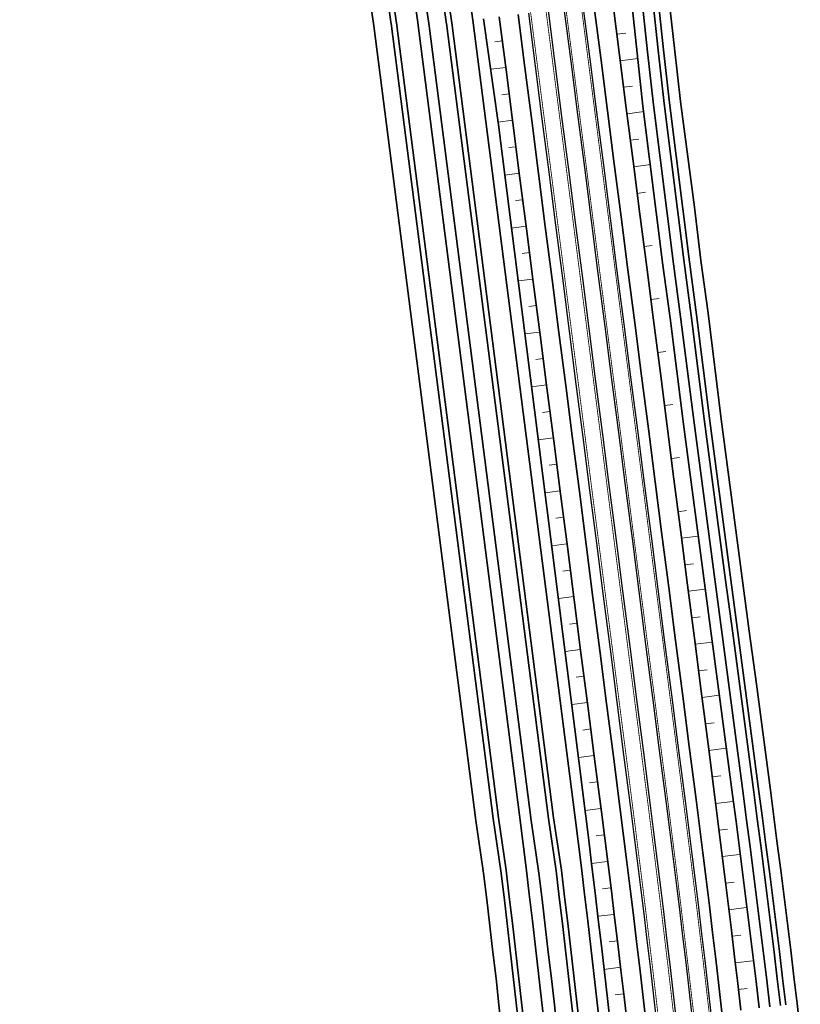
# Model space of a CAD drawing. Header units: metres. Extents: x 154839 to 161660, y 370737 to 378039.
# Tile 72 of 121: x 157076 to 157222, y 373346 to 373531. Entities that reach past the tile are written whole.
import ezdxf

# ---------------------------------------------------------------- set-up
doc = ezdxf.new("R2010")
doc.units = ezdxf.units.M
doc.linetypes.add('VW-3-3_STREEP', pattern=[6, 3, -3])
for name, color, linetype, lineweight in [('B-WE-GW-TALUDARCERING_LANG-G', 100, 'Continuous', 18), ('N-WE-GW-GRONDWERK_BERM-G', 100, 'Continuous', 35), ('N-WE-GW-WATERGANG-G', 130, 'Continuous', 35), ('N-WE-VH-VERHARDING_HALFVERHARDING_BERM-G', 252, 'Continuous', 35), ('N-WE-VH-VERHARDING_KANTVERHARDING-G', 210, 'Continuous', 30), ('N-WE-VW-MARKERING_LANGS_STREEP_33_015-G', 7, 'VW-3-3_STREEP', 35), ('N-WE-VW-MARKERING_LANGS_STREEP_DOORGETROKKEN_015-G', 7, 'Continuous', 35)]:
    doc.layers.add(name, color=color, linetype=linetype, lineweight=lineweight)

msp = doc.modelspace()

# ---------------------------------------------------------------- linework, layer by layer
at = {"layer": 'B-WE-GW-TALUDARCERING_LANG-G'}
for p, q in [((157188.14, 373528), (157189.83, 373528.22)), ((157166.73, 373526.74), (157165.31, 373526.56)), ((157188.78, 373523.04), (157192.1, 373523.46)), ((157167.36, 373521.79), (157164.58, 373521.43)), ((157189.42, 373518.07), (157191.06, 373518.28)), ((157168, 373516.84), (157166.63, 373516.66)), ((157190.06, 373513.11), (157193.29, 373513.52)), ((157168.64, 373511.88), (157165.94, 373511.54)), ((157169.27, 373506.93), (157167.92, 373506.76)), ((157190.69, 373508.14), (157192.29, 373508.34)), ((157191.33, 373503.17), (157194.47, 373503.58)), ((157169.91, 373501.98), (157167.2, 373501.63)), ((157191.97, 373498.21), (157193.52, 373498.41)), ((157170.55, 373497.02), (157169.19, 373496.85)), ((157171.18, 373492.07), (157168.45, 373491.72)), ((157193.24, 373488.28), (157194.78, 373488.47)), ((157171.82, 373487.11), (157170.45, 373486.94)), ((157172.45, 373482.16), (157169.7, 373481.81)), ((157173.09, 373477.21), (157171.71, 373477.03)), ((157194.52, 373478.35), (157196.05, 373478.54)), ((157173.73, 373472.25), (157170.96, 373471.9)), ((157195.8, 373468.42), (157197.33, 373468.61)), ((157174.36, 373467.3), (157172.97, 373467.12)), ((157175, 373462.35), (157172.21, 373461.99)), ((157197.07, 373458.48), (157198.61, 373458.68)), ((157175.64, 373457.39), (157174.24, 373457.21)), ((157176.27, 373452.44), (157173.46, 373452.08)), ((157198.35, 373448.55), (157199.9, 373448.75)), ((157176.91, 373447.49), (157175.5, 373447.31)), ((157177.55, 373442.53), (157174.71, 373442.17)), ((157199.62, 373438.62), (157201.18, 373438.82)), ((157178.18, 373437.58), (157176.76, 373437.4)), ((157200.26, 373433.66), (157203.39, 373434.06)), ((157178.82, 373432.63), (157175.96, 373432.26)), ((157179.45, 373427.67), (157178.02, 373427.49)), ((157200.9, 373428.69), (157202.47, 373428.89)), ((157201.54, 373423.73), (157204.7, 373424.13)), ((157180.09, 373422.72), (157177.21, 373422.35)), ((157202.18, 373418.76), (157203.76, 373418.96)), ((157180.73, 373417.77), (157179.28, 373417.58)), ((157181.36, 373412.81), (157178.47, 373412.44)), ((157202.81, 373413.8), (157206.01, 373414.21)), ((157203.45, 373408.83), (157205.06, 373409.04)), ((157182, 373407.86), (157180.55, 373407.67)), ((157204.09, 373403.86), (157207.32, 373404.28)), ((157182.64, 373402.91), (157179.72, 373402.53)), ((157183.27, 373397.95), (157181.81, 373397.76)), ((157204.73, 373398.9), (157206.35, 373399.11)), ((157205.36, 373393.93), (157208.63, 373394.35)), ((157183.89, 373393), (157180.97, 373392.63)), ((157206, 373388.97), (157207.62, 373389.17)), ((157184.51, 373388.04), (157183.04, 373387.86)), ((157185.13, 373383.08), (157182.19, 373382.72)), ((157206.61, 373384), (157209.87, 373384.4)), ((157185.75, 373378.13), (157184.27, 373377.94)), ((157207.23, 373379.03), (157208.86, 373379.23)), ((157207.85, 373374.06), (157211.11, 373374.47)), ((157186.36, 373373.17), (157183.4, 373372.8)), ((157208.46, 373369.09), (157210.1, 373369.3)), ((157186.98, 373368.22), (157185.5, 373368.03)), ((157187.6, 373363.26), (157184.6, 373362.89)), ((157209.08, 373364.13), (157212.35, 373364.53)), ((157209.7, 373359.16), (157211.33, 373359.36)), ((157188.22, 373358.31), (157186.69, 373358.12)), ((157210.3, 373354.19), (157213.59, 373354.56)), ((157188.83, 373353.35), (157185.74, 373352.96)), ((157189.42, 373348.39), (157187.86, 373348.22)), ((157210.86, 373349.21), (157212.53, 373349.4))]:
    msp.add_line(p, q, dxfattribs=at)
at = {"layer": 'N-WE-GW-GRONDWERK_BERM-G', "flags": 128}
for points in [[(157190.87, 373534.41), (157191.94, 373524.47), (157193.02, 373514.52)], [(157211.34, 373345.34), (157210.76, 373350.32), (157210.17, 373355.31), (157209.58, 373360.29), (157208.98, 373365.27), (157208.36, 373370.25), (157207.75, 373375.23), (157207.12, 373380.21), (157206.49, 373385.19), (157205.21, 373395.1), (157203.94, 373405.02), (157202.67, 373414.94), (157201.39, 373424.86), (157200.12, 373434.78), (157198.84, 373444.7), (157197.57, 373454.62), (157196.3, 373464.53), (157195.02, 373474.45), (157193.75, 373484.37), (157192.47, 373494.29), (157191.2, 373504.21), (157189.92, 373514.13), (157188.65, 373524.05), (157187.38, 373533.96)], [(157163.21, 373530.86), (157166.01, 373511.05)], [(157166.15, 373531.24), (157167.42, 373521.32), (157168.7, 373511.4), (157169.97, 373501.48), (157171.25, 373491.56), (157172.52, 373481.64), (157173.8, 373471.73), (157175.07, 373461.81), (157176.34, 373451.89), (157177.62, 373441.97), (157178.89, 373432.05), (157180.17, 373422.13), (157181.44, 373412.21), (157182.71, 373402.3), (157183.99, 373392.38), (157185.26, 373382.46), (157185.89, 373377.52), (157186.52, 373372.57), (157187.13, 373367.63), (157187.74, 373362.68), (157188.33, 373357.74), (157188.92, 373352.79), (157189.5, 373347.84), (157190.08, 373342.89)], [(157193.02, 373514.52), (157195.54, 373494.68)], [(157181.05, 373392), (157166.01, 373511.05)], [(157195.54, 373494.68), (157196.78, 373484.76), (157198.11, 373474.85)], [(157200.61, 373455.01), (157198.11, 373474.85)], [(157214.8, 373345.74), (157214.2, 373350.72), (157213.6, 373355.71), (157212.98, 373360.7), (157212.36, 373365.68), (157211.73, 373370.67), (157211.1, 373375.65), (157210.45, 373380.63), (157209.8, 373385.61), (157208.48, 373395.52), (157207.17, 373405.44), (157205.86, 373415.35), (157204.55, 373425.27), (157203.24, 373435.18), (157201.92, 373445.09), (157200.61, 373455.01)], [(157181.05, 373392), (157182.29, 373382.08), (157182.89, 373377.14), (157183.5, 373372.2), (157184.09, 373367.26), (157184.68, 373362.31), (157185.26, 373357.37), (157185.83, 373352.43), (157186.39, 373347.48), (157186.95, 373342.54), (157187.49, 373337.59), (157188.04, 373332.64), (157188.56, 373327.69), (157189.09, 373322.74), (157189.6, 373317.79), (157190.11, 373312.84), (157190.6, 373307.89), (157191.1, 373302.94), (157191.56, 373297.98), (157192.03, 373293.03), (157192.48, 373288.07), (157192.99, 373283.12), (157193.49, 373278.17), (157193.98, 373273.05)]]:
    msp.add_lwpolyline(points, dxfattribs=at)
at = {"layer": 'N-WE-GW-WATERGANG-G', "flags": 128}
for points in [[(157144.49, 373539.83), (157145.92, 373529.89)], [(157146.91, 373530.03), (157145.48, 373539.97)], [(157149.44, 373540.5), (157150.87, 373530.6), (157169.95, 373381.82), (157170.56, 373376.89), (157171.16, 373371.95), (157171.75, 373367.01), (157172.35, 373362.07), (157172.92, 373357.13), (157173.5, 373352.19), (157174.05, 373347.25), (157174.61, 373342.31), (157175.15, 373337.36), (157175.7, 373332.42), (157176.22, 373327.47), (157176.75, 373322.53), (157177.26, 373317.58), (157177.77, 373312.63), (157178.26, 373307.68), (157178.75, 373302.74), (157179.22, 373297.78), (157179.69, 373292.83), (157180.14, 373287.88), (157180.64, 373282.93), (157181.03, 373278.07)], [(157154.84, 373539.83), (157156.28, 373529.89)], [(157157.27, 373530.03), (157155.83, 373539.97)], [(157159.79, 373540.5), (157161.23, 373530.6), (157180.3, 373381.82), (157180.91, 373376.89), (157181.52, 373371.95), (157182.11, 373367.01), (157182.7, 373362.07), (157183.27, 373357.13), (157183.85, 373352.19), (157184.41, 373347.25), (157184.96, 373342.31)], [(157172.95, 373279.56), (157172.69, 373282.12), (157172.17, 373287.11), (157171.72, 373292.1), (157171.26, 373297.03), (157170.79, 373301.96), (157170.3, 373306.89), (157169.81, 373311.83), (157169.3, 373316.76), (157168.79, 373321.69), (157168.27, 373326.63), (157167.74, 373331.56), (157167.2, 373336.49), (157166.66, 373341.42), (157166.1, 373346.35), (157165.55, 373351.28), (157164.97, 373356.21), (157164.4, 373361.13), (157163.81, 373366.06), (157163.22, 373370.99), (157161.76, 373380.81), (157142.69, 373529.55), (157141.27, 373539.39)], [(157183.99, 373272.46), (157183.54, 373277.2), (157183.04, 373282.12), (157182.53, 373287.11), (157182.07, 373292.1), (157181.61, 373297.03), (157181.14, 373301.96), (157180.65, 373306.89), (157180.16, 373311.83), (157179.65, 373316.76), (157179.14, 373321.69), (157178.62, 373326.63), (157178.1, 373331.56), (157177.55, 373336.49), (157177.01, 373341.42), (157176.46, 373346.35), (157175.9, 373351.28), (157175.33, 373356.21), (157174.75, 373361.13), (157174.16, 373366.06), (157173.58, 373370.99), (157172.11, 373380.81), (157153.04, 373529.55), (157151.62, 373539.39)], [(157192.85, 373534.67), (157193.92, 373524.72), (157195, 373514.78), (157197.52, 373494.94), (157198.77, 373485.02), (157200.09, 373475.1), (157202.6, 373455.26), (157203.91, 373445.35), (157205.22, 373435.43), (157206.53, 373425.52), (157207.84, 373415.61), (157209.16, 373405.69), (157210.47, 373395.78), (157211.78, 373385.87), (157212.43, 373380.88), (157213.08, 373375.9), (157213.72, 373370.91), (157214.35, 373365.92), (157214.97, 373360.93), (157215.58, 373355.95), (157216.19, 373350.95), (157216.79, 373345.96)], [(157194.84, 373534.92), (157195.9, 373524.98), (157196.99, 373515.03), (157199.5, 373495.19), (157200.75, 373485.27), (157202.07, 373475.36), (157204.58, 373455.52), (157205.89, 373445.6), (157207.2, 373435.69), (157208.51, 373425.78), (157209.83, 373415.86), (157211.14, 373405.95), (157212.45, 373396.03), (157213.76, 373386.12), (157214.41, 373381.13), (157215.07, 373376.15), (157215.7, 373371.16), (157216.34, 373366.17), (157216.95, 373361.17), (157217.57, 373356.18), (157218.17, 373351.19), (157218.77, 373346.19)], [(157219.77, 373346.31), (157219.16, 373351.3), (157218.56, 373356.3), (157217.95, 373361.29), (157217.33, 373366.29), (157216.69, 373371.28), (157216.06, 373376.27), (157215.41, 373381.26), (157214.75, 373386.25), (157213.44, 373396.16), (157212.13, 373406.08), (157210.82, 373415.99), (157209.51, 373425.9), (157208.19, 373435.82), (157206.88, 373445.73), (157205.57, 373455.64), (157203.07, 373475.49), (157201.74, 373485.4), (157200.5, 373495.32), (157197.98, 373515.16), (157196.9, 373525.1), (157195.83, 373535.05)], [(157222.48, 373341.55), (157221.89, 373346.55), (157221.29, 373351.55), (157220.69, 373356.55), (157220.07, 373361.55), (157219.45, 373366.54), (157218.82, 373371.54), (157218.18, 373376.54), (157217.53, 373381.53), (157216.88, 373386.52), (157215.57, 373396.43), (157214.26, 373406.35), (157212.94, 373416.26), (157211.63, 373426.18), (157210.32, 373436.09), (157209.01, 373446), (157207.7, 373455.92), (157205.24, 373475.77), (157203.86, 373485.67), (157202.71, 373495.6), (157200.04, 373515.43), (157198.92, 373525.36), (157197.81, 373535.3)], [(157145.91, 373529.97), (157164.99, 373381.19), (157166.45, 373371.38), (157167.04, 373366.45), (157167.63, 373361.52), (157168.2, 373356.58), (157168.78, 373351.65), (157169.33, 373346.72), (157169.89, 373341.78), (157170.43, 373336.84), (157170.97, 373331.91), (157171.5, 373326.97), (157172.02, 373322.03), (157172.53, 373317.09), (157173.04, 373312.15), (157173.53, 373307.21), (157174.03, 373302.28), (157174.49, 373297.34), (157174.96, 373292.4), (157175.41, 373287.42), (157175.92, 373282.45), (157176.39, 373277.77)], [(157146.91, 373530.1), (157165.98, 373381.31), (157167.44, 373371.5), (157168.03, 373366.56), (157168.62, 373361.63), (157169.2, 373356.7), (157169.77, 373351.76), (157170.33, 373346.83), (157170.89, 373341.89), (157171.43, 373336.95), (157171.97, 373332.02), (157172.49, 373327.08), (157173.02, 373322.14), (157173.53, 373317.2), (157174.04, 373312.25), (157174.53, 373307.31), (157175.02, 373302.37), (157175.49, 373297.43), (157175.95, 373292.49), (157176.4, 373287.52), (157176.91, 373282.55), (157177.49, 373276.84)], [(157156.27, 373529.97), (157175.34, 373381.19), (157176.8, 373371.38), (157177.39, 373366.45), (157177.98, 373361.52), (157178.56, 373356.58), (157179.13, 373351.65), (157179.69, 373346.72), (157180.24, 373341.78), (157180.79, 373336.84), (157181.33, 373331.91), (157181.85, 373326.97), (157182.38, 373322.03), (157182.89, 373317.09), (157183.39, 373312.15), (157183.89, 373307.21), (157184.38, 373302.28), (157184.85, 373297.34), (157185.31, 373292.4), (157185.76, 373287.42), (157186.27, 373282.45), (157186.77, 373277.52), (157187.24, 373272.65)], [(157157.26, 373530.1), (157176.33, 373381.31), (157177.79, 373371.5), (157178.38, 373366.56), (157178.97, 373361.63), (157179.55, 373356.7), (157180.12, 373351.76), (157180.68, 373346.83), (157181.24, 373341.89), (157181.78, 373336.95), (157182.32, 373332.02), (157182.85, 373327.08), (157183.37, 373322.14), (157183.88, 373317.2), (157184.39, 373312.25), (157184.88, 373307.31), (157185.37, 373302.37), (157185.84, 373297.43), (157186.31, 373292.49), (157186.76, 373287.52), (157187.27, 373282.55), (157187.77, 373277.61), (157188.24, 373272.71)]]:
    msp.add_lwpolyline(points, dxfattribs=at)
at = {"layer": 'N-WE-VH-VERHARDING_HALFVERHARDING_BERM-G', "flags": 128}
for points in [[(157207.81, 373344.93), (157207.23, 373349.91), (157206.65, 373354.89), (157206.05, 373359.86), (157205.46, 373364.84), (157204.84, 373369.82), (157204.23, 373374.79), (157203.6, 373379.76), (157202.97, 373384.73), (157201.69, 373394.65), (157200.42, 373404.57), (157199.14, 373414.49), (157197.87, 373424.41), (157196.6, 373434.33), (157195.32, 373444.24), (157194.05, 373454.16), (157192.77, 373464.08), (157191.5, 373474), (157190.23, 373483.92), (157188.95, 373493.84), (157187.68, 373503.76), (157186.4, 373513.67), (157185.13, 373523.59), (157183.86, 373533.51)], [(157169.67, 373531.69), (157170.95, 373521.77), (157172.22, 373511.85), (157173.49, 373501.93), (157174.77, 373492.02), (157176.04, 373482.1), (157177.32, 373472.18), (157178.59, 373462.26), (157179.86, 373452.34), (157181.14, 373442.42), (157182.41, 373432.5), (157183.69, 373422.59), (157184.96, 373412.67), (157186.24, 373402.75), (157187.51, 373392.83), (157188.78, 373382.91), (157189.41, 373377.96), (157190.04, 373373.01), (157190.65, 373368.06), (157191.26, 373363.11), (157191.85, 373358.16), (157192.45, 373353.21), (157193.03, 373348.25), (157193.6, 373343.3)]]:
    msp.add_lwpolyline(points, dxfattribs=at)
at = {"layer": 'N-WE-VH-VERHARDING_KANTVERHARDING-G', "flags": 128}
for points in [[(157175.28, 373532.41), (157176.55, 373522.49), (157177.82, 373512.57), (157179.1, 373502.65), (157180.37, 373492.74), (157181.65, 373482.82), (157182.92, 373472.9), (157184.19, 373462.98), (157185.47, 373453.06), (157186.74, 373443.14), (157188.02, 373433.22), (157189.29, 373423.31), (157190.57, 373413.39), (157191.84, 373403.47), (157193.11, 373393.55), (157194.39, 373383.63), (157195.02, 373378.67), (157195.64, 373373.72), (157196.26, 373368.76), (157196.87, 373363.8), (157197.46, 373358.83), (157198.06, 373353.87), (157198.64, 373348.91), (157199.22, 373343.94)], [(157178.25, 373532.79), (157179.53, 373522.87), (157180.8, 373512.95), (157182.07, 373503.04), (157183.35, 373493.12), (157184.62, 373483.2), (157185.9, 373473.28), (157187.17, 373463.36), (157188.44, 373453.44), (157189.72, 373443.52), (157190.99, 373433.61), (157192.27, 373423.69), (157193.54, 373413.77), (157194.81, 373403.85), (157196.09, 373393.93), (157197.36, 373384.01), (157197.99, 373379.05), (157198.62, 373374.09), (157199.23, 373369.12), (157199.85, 373364.16), (157200.44, 373359.19), (157201.04, 373354.22), (157201.62, 373349.26), (157202.2, 373344.29)]]:
    msp.add_lwpolyline(points, dxfattribs=at)
at = {"layer": 'N-WE-VH-VERHARDING_KANTVERHARDING-G'}
for points in [[(157205.82, 373344.7), (157205.24, 373349.68), (157204.66, 373354.65), (157204.07, 373359.63), (157203.47, 373364.6), (157202.86, 373369.57), (157202.24, 373374.54), (157201.61, 373379.51), (157200.98, 373384.48), (157199.71, 373394.4), (157198.44, 373404.32), (157197.16, 373414.23), (157195.89, 373424.15), (157194.61, 373434.07), (157193.34, 373443.99), (157192.06, 373453.91), (157190.79, 373463.83), (157189.52, 373473.75), (157188.24, 373483.66), (157186.97, 373493.58), (157185.69, 373503.5), (157184.42, 373513.42), (157183.15, 373523.34), (157181.87, 373533.26)], [(157195.59, 373343.53), (157195.01, 373348.49), (157194.43, 373353.44), (157193.84, 373358.4), (157193.25, 373363.36), (157192.63, 373368.31), (157192.02, 373373.26), (157191.39, 373378.21), (157190.77, 373383.17), (157189.49, 373393.09), (157188.22, 373403), (157186.94, 373412.92), (157185.67, 373422.84), (157184.4, 373432.76), (157183.12, 373442.68), (157181.85, 373452.6), (157180.57, 373462.51), (157179.3, 373472.43), (157178.03, 373482.35), (157176.75, 373492.27), (157175.48, 373502.19), (157174.2, 373512.11), (157172.93, 373522.03), (157171.66, 373531.94)]]:
    msp.add_lwpolyline(points, dxfattribs=at)
at = {"layer": 'N-WE-VW-MARKERING_LANGS_STREEP_33_015-G', "flags": 128}
for points in [[(156963.78, 374689.47, 0.15, 0.15, 0), (156965.21, 374686.28, 0.15, 0.15, 0), (156967.22, 374681.65, 0.15, 0.15, 0), (156969.19, 374677, 0.15, 0.15, 0), (156971.11, 374672.34, 0.15, 0.15, 0), (156972.99, 374667.65, 0.15, 0.15, 0), (156974.82, 374662.95, 0.15, 0.15, 0), (156976.6, 374658.22, 0.15, 0.15, 0), (156978.31, 374653.47, 0.15, 0.15, 0), (156980.02, 374648.72, 0.15, 0.15, 0), (156981.66, 374643.95, 0.15, 0.15, 0), (156983.25, 374639.17, 0.15, 0.15, 0), (156984.8, 374634.37, 0.15, 0.15, 0), (156986.31, 374629.57, 0.15, 0.15, 0), (156987.79, 374624.76, 0.15, 0.15, 0), (156989.24, 374619.95, 0.15, 0.15, 0), (156990.66, 374615.13, 0.15, 0.15, 0), (156990.66, 374615.13, 0.15, 0.15, 0), (156992.06, 374610.31, 0.15, 0.15, 0), (156993.44, 374605.49, 0.15, 0.15, 0), (156994.81, 374600.67, 0.15, 0.15, 0), (156996.17, 374595.85, 0.15, 0.15, 0), (156997.52, 374591.04, 0.15, 0.15, 0), (156998.88, 374586.22, 0.15, 0.15, 0), (157000.23, 374581.41, 0.15, 0.15, 0), (157001.59, 374576.6, 0.15, 0.15, 0), (157002.94, 374571.78, 0.15, 0.15, 0), (157004.29, 374566.97, 0.15, 0.15, 0), (157005.65, 374562.16, 0.15, 0.15, 0), (157007, 374557.34, 0.15, 0.15, 0), (157008.35, 374552.53, 0.15, 0.15, 0), (157009.71, 374547.72, 0.15, 0.15, 0), (157011.06, 374542.9, 0.15, 0.15, 0), (157012.41, 374538.09, 0.15, 0.15, 0), (157013.77, 374533.28, 0.15, 0.15, 0), (157015.12, 374528.47, 0.15, 0.15, 0), (157016.47, 374523.65, 0.15, 0.15, 0), (157017.83, 374518.84, 0.15, 0.15, 0), (157019.18, 374514.03, 0.15, 0.15, 0), (157020.53, 374509.21, 0.15, 0.15, 0), (157021.89, 374504.4, 0.15, 0.15, 0), (157023.24, 374499.59, 0.15, 0.15, 0), (157024.6, 374494.77, 0.15, 0.15, 0), (157025.95, 374489.96, 0.15, 0.15, 0), (157027.3, 374485.15, 0.15, 0.15, 0), (157028.66, 374480.33, 0.15, 0.15, 0), (157031.36, 374470.71, 0.15, 0.15, 0), (157034.07, 374461.08, 0.15, 0.15, 0), (157036.78, 374451.45, 0.15, 0.15, 0), (157039.48, 374441.83, 0.15, 0.15, 0), (157042.19, 374432.2, 0.15, 0.15, 0), (157044.9, 374422.57, 0.15, 0.15, 0), (157047.61, 374412.95, 0.15, 0.15, 0), (157050.31, 374403.32, 0.15, 0.15, 0), (157053.02, 374393.68, 0.15, 0.15, 0), (157054.35, 374388.85, 0.15, 0.15, 0), (157055.69, 374384.02, 0.15, 0.15, 0), (157056.99, 374379.18, 0.15, 0.15, 0), (157058.3, 374374.34, 0.15, 0.15, 0), (157059.58, 374369.49, 0.15, 0.15, 0), (157060.86, 374364.64, 0.15, 0.15, 0), (157062.11, 374359.78, 0.15, 0.15, 0), (157063.36, 374354.93, 0.15, 0.15, 0), (157064.58, 374350.06, 0.15, 0.15, 0), (157065.8, 374345.2, 0.15, 0.15, 0), (157066.99, 374340.33, 0.15, 0.15, 0), (157068.18, 374335.46, 0.15, 0.15, 0), (157069.34, 374330.58, 0.15, 0.15, 0), (157070.51, 374325.71, 0.15, 0.15, 0), (157071.64, 374320.82, 0.15, 0.15, 0), (157072.78, 374315.94, 0.15, 0.15, 0), (157073.88, 374311.05, 0.15, 0.15, 0), (157074.99, 374306.16, 0.15, 0.15, 0), (157076.07, 374301.26, 0.15, 0.15, 0), (157077.14, 374296.36, 0.15, 0.15, 0), (157078.19, 374291.46, 0.15, 0.15, 0), (157079.24, 374286.56, 0.15, 0.15, 0), (157080.26, 374281.65, 0.15, 0.15, 0), (157081.28, 374276.74, 0.15, 0.15, 0), (157082.27, 374271.82, 0.15, 0.15, 0), (157083.26, 374266.91, 0.15, 0.15, 0), (157084.22, 374261.99, 0.15, 0.15, 0), (157085.18, 374257.06, 0.15, 0.15, 0), (157086.11, 374252.14, 0.15, 0.15, 0), (157087.05, 374247.21, 0.15, 0.15, 0), (157087.95, 374242.28, 0.15, 0.15, 0), (157088.85, 374237.35, 0.15, 0.15, 0), (157089.73, 374232.41, 0.15, 0.15, 0), (157090.6, 374227.47, 0.15, 0.15, 0), (157091.45, 374222.53, 0.15, 0.15, 0), (157092.29, 374217.59, 0.15, 0.15, 0), (157093.11, 374212.64, 0.15, 0.15, 0), (157093.93, 374207.69, 0.15, 0.15, 0), (157094.71, 374202.74, 0.15, 0.15, 0), (157095.5, 374197.79, 0.15, 0.15, 0), (157096.26, 374192.83, 0.15, 0.15, 0), (157097.02, 374187.88, 0.15, 0.15, 0), (157097.75, 374182.92, 0.15, 0.15, 0), (157098.48, 374177.96, 0.15, 0.15, 0), (157099.18, 374172.99, 0.15, 0.15, 0), (157099.88, 374168.03, 0.15, 0.15, 0), (157100.55, 374163.06, 0.15, 0.15, 0), (157101.22, 374158.09, 0.15, 0.15, 0), (157101.86, 374153.12, 0.15, 0.15, 0), (157102.5, 374148.16, 0.15, 0.15, 0), (157103.78, 374138.24, 0.15, 0.15, 0), (157105.05, 374128.32, 0.15, 0.15, 0), (157106.33, 374118.4, 0.15, 0.15, 0), (157107.6, 374108.48, 0.15, 0.15, 0), (157108.87, 374098.56, 0.15, 0.15, 0), (157110.15, 374088.64, 0.15, 0.15, 0), (157111.42, 374078.73, 0.15, 0.15, 0), (157112.7, 374068.81, 0.15, 0.15, 0), (157113.97, 374058.89, 0.15, 0.15, 0), (157114.61, 374053.93, 0.15, 0.15, 0), (157115.24, 374048.97, 0.15, 0.15, 0), (157115.88, 374044.01, 0.15, 0.15, 0), (157116.52, 374039.05, 0.15, 0.15, 0), (157117.16, 374034.09, 0.15, 0.15, 0), (157117.79, 374029.13, 0.15, 0.15, 0), (157118.43, 374024.17, 0.15, 0.15, 0), (157119.07, 374019.21, 0.15, 0.15, 0), (157119.7, 374014.26, 0.15, 0.15, 0), (157120.34, 374009.3, 0.15, 0.15, 0), (157120.98, 374004.34, 0.15, 0.15, 0), (157121.62, 373999.38, 0.15, 0.15, 0), (157122.25, 373994.42, 0.15, 0.15, 0), (157122.89, 373989.46, 0.15, 0.15, 0), (157123.53, 373984.5, 0.15, 0.15, 0), (157124.16, 373979.54, 0.15, 0.15, 0), (157124.8, 373974.58, 0.15, 0.15, 0), (157125.44, 373969.62, 0.15, 0.15, 0), (157126.07, 373964.66, 0.15, 0.15, 0), (157126.71, 373959.7, 0.15, 0.15, 0), (157127.35, 373954.74, 0.15, 0.15, 0), (157127.99, 373949.79, 0.15, 0.15, 0), (157128.62, 373944.83, 0.15, 0.15, 0), (157129.26, 373939.87, 0.15, 0.15, 0), (157129.9, 373934.91, 0.15, 0.15, 0), (157130.53, 373929.95, 0.15, 0.15, 0), (157131.17, 373924.99, 0.15, 0.15, 0), (157131.81, 373920.03, 0.15, 0.15, 0), (157132.45, 373915.07, 0.15, 0.15, 0), (157133.08, 373910.11, 0.15, 0.15, 0), (157133.72, 373905.15, 0.15, 0.15, 0), (157134.36, 373900.19, 0.15, 0.15, 0), (157134.99, 373895.23, 0.15, 0.15, 0), (157135.63, 373890.27, 0.15, 0.15, 0), (157136.27, 373885.32, 0.15, 0.15, 0), (157136.9, 373880.36, 0.15, 0.15, 0), (157137.54, 373875.4, 0.15, 0.15, 0), (157138.18, 373870.44, 0.15, 0.15, 0), (157138.82, 373865.48, 0.15, 0.15, 0), (157139.45, 373860.52, 0.15, 0.15, 0), (157140.09, 373855.56, 0.15, 0.15, 0), (157140.73, 373850.6, 0.15, 0.15, 0), (157141.36, 373845.64, 0.15, 0.15, 0), (157142, 373840.68, 0.15, 0.15, 0), (157142.64, 373835.72, 0.15, 0.15, 0), (157143.28, 373830.76, 0.15, 0.15, 0), (157143.91, 373825.8, 0.15, 0.15, 0), (157144.55, 373820.84, 0.15, 0.15, 0), (157145.19, 373815.89, 0.15, 0.15, 0), (157145.82, 373810.93, 0.15, 0.15, 0), (157146.46, 373805.97, 0.15, 0.15, 0), (157147.1, 373801.01, 0.15, 0.15, 0), (157147.73, 373796.05, 0.15, 0.15, 0), (157148.37, 373791.09, 0.15, 0.15, 0), (157149.01, 373786.13, 0.15, 0.15, 0), (157149.65, 373781.17, 0.15, 0.15, 0), (157150.28, 373776.21, 0.15, 0.15, 0), (157150.92, 373771.25, 0.15, 0.15, 0), (157151.56, 373766.29, 0.15, 0.15, 0), (157152.19, 373761.33, 0.15, 0.15, 0), (157152.83, 373756.37, 0.15, 0.15, 0), (157153.47, 373751.42, 0.15, 0.15, 0), (157154.11, 373746.46, 0.15, 0.15, 0), (157154.74, 373741.5, 0.15, 0.15, 0), (157155.38, 373736.54, 0.15, 0.15, 0), (157156.02, 373731.58, 0.15, 0.15, 0), (157156.65, 373726.62, 0.15, 0.15, 0), (157157.29, 373721.66, 0.15, 0.15, 0), (157157.93, 373716.7, 0.15, 0.15, 0), (157158.56, 373711.74, 0.15, 0.15, 0), (157159.2, 373706.78, 0.15, 0.15, 0), (157159.84, 373701.82, 0.15, 0.15, 0), (157160.48, 373696.86, 0.15, 0.15, 0), (157161.11, 373691.9, 0.15, 0.15, 0), (157161.75, 373686.95, 0.15, 0.15, 0), (157162.39, 373681.99, 0.15, 0.15, 0), (157163.02, 373677.03, 0.15, 0.15, 0), (157163.66, 373672.07, 0.15, 0.15, 0), (157164.3, 373667.11, 0.15, 0.15, 0), (157164.94, 373662.15, 0.15, 0.15, 0), (157165.57, 373657.19, 0.15, 0.15, 0), (157166.21, 373652.23, 0.15, 0.15, 0), (157166.85, 373647.27, 0.15, 0.15, 0), (157167.48, 373642.31, 0.15, 0.15, 0), (157168.76, 373632.39, 0.15, 0.15, 0), (157170.03, 373622.48, 0.15, 0.15, 0), (157171.31, 373612.56, 0.15, 0.15, 0), (157172.58, 373602.64, 0.15, 0.15, 0), (157173.85, 373592.72, 0.15, 0.15, 0), (157175.13, 373582.8, 0.15, 0.15, 0), (157176.4, 373572.88, 0.15, 0.15, 0), (157177.68, 373562.96, 0.15, 0.15, 0), (157178.95, 373553.05, 0.15, 0.15, 0), (157180.23, 373543.13, 0.15, 0.15, 0), (157181.5, 373533.21, 0.15, 0.15, 0), (157182.77, 373523.29, 0.15, 0.15, 0), (157184.05, 373513.37, 0.15, 0.15, 0), (157185.32, 373503.45, 0.15, 0.15, 0), (157186.6, 373493.53, 0.15, 0.15, 0), (157187.87, 373483.62, 0.15, 0.15, 0), (157189.14, 373473.7, 0.15, 0.15, 0), (157190.42, 373463.78, 0.15, 0.15, 0), (157191.69, 373453.86, 0.15, 0.15, 0), (157192.97, 373443.94, 0.15, 0.15, 0), (157194.24, 373434.02, 0.15, 0.15, 0), (157195.51, 373424.11, 0.15, 0.15, 0), (157196.79, 373414.19, 0.15, 0.15, 0), (157198.06, 373404.27, 0.15, 0.15, 0), (157199.34, 373394.35, 0.15, 0.15, 0), (157200.61, 373384.43, 0.15, 0.15, 0), (157201.24, 373379.46, 0.15, 0.15, 0), (157201.87, 373374.49, 0.15, 0.15, 0), (157202.48, 373369.52, 0.15, 0.15, 0), (157203.1, 373364.55, 0.15, 0.15, 0), (157203.69, 373359.58, 0.15, 0.15, 0), (157204.29, 373354.61, 0.15, 0.15, 0), (157204.87, 373349.64, 0.15, 0.15, 0), (157205.45, 373344.66, 0.15, 0.15, 0), (157206.01, 373339.68, 0.15, 0.15, 0), (157206.58, 373334.71, 0.15, 0.15, 0), (157207.12, 373329.73, 0.15, 0.15, 0), (157207.67, 373324.75, 0.15, 0.15, 0), (157208.2, 373319.77, 0.15, 0.15, 0), (157208.73, 373314.79, 0.15, 0.15, 0), (157209.25, 373309.81, 0.15, 0.15, 0), (157209.76, 373304.83, 0.15, 0.15, 0), (157210.26, 373299.85, 0.15, 0.15, 0), (157210.75, 373294.86, 0.15, 0.15, 0), (157211.23, 373289.88, 0.15, 0.15, 0), (157211.72, 373284.89, 0.15, 0.15, 0), (157212.18, 373279.91, 0.15, 0.15, 0), (157212.64, 373274.92, 0.15, 0.15, 0), (157212.72, 373274.17, 0, 0, 0)], [(156955.21, 374685.25, 0.15, 0.15, 0), (156956.47, 374682.42, 0.15, 0.15, 0), (156958.45, 374677.88, 0.15, 0.15, 0), (156960.38, 374673.32, 0.15, 0.15, 0), (156962.26, 374668.74, 0.15, 0.15, 0), (156964.1, 374664.15, 0.15, 0.15, 0), (156965.9, 374659.53, 0.15, 0.15, 0), (156967.65, 374654.9, 0.15, 0.15, 0), (156969.32, 374650.24, 0.15, 0.15, 0), (156971, 374645.58, 0.15, 0.15, 0), (156972.61, 374640.89, 0.15, 0.15, 0), (156974.18, 374636.19, 0.15, 0.15, 0), (156975.7, 374631.47, 0.15, 0.15, 0), (156977.19, 374626.73, 0.15, 0.15, 0), (156978.65, 374621.98, 0.15, 0.15, 0), (156980.08, 374617.22, 0.15, 0.15, 0), (156981.49, 374612.45, 0.15, 0.15, 0), (156981.49, 374612.44, 0.15, 0.15, 0), (156982.88, 374607.66, 0.15, 0.15, 0), (156984.26, 374602.87, 0.15, 0.15, 0), (156985.62, 374598.07, 0.15, 0.15, 0), (156986.98, 374593.26, 0.15, 0.15, 0), (156988.33, 374588.45, 0.15, 0.15, 0), (156989.68, 374583.64, 0.15, 0.15, 0), (156991.04, 374578.83, 0.15, 0.15, 0), (156992.39, 374574.01, 0.15, 0.15, 0), (156993.75, 374569.2, 0.15, 0.15, 0), (156995.1, 374564.39, 0.15, 0.15, 0), (156996.45, 374559.57, 0.15, 0.15, 0), (156997.81, 374554.76, 0.15, 0.15, 0), (156999.16, 374549.95, 0.15, 0.15, 0), (157000.51, 374545.13, 0.15, 0.15, 0), (157001.87, 374540.32, 0.15, 0.15, 0), (157003.22, 374535.51, 0.15, 0.15, 0), (157004.57, 374530.69, 0.15, 0.15, 0), (157005.93, 374525.88, 0.15, 0.15, 0), (157007.28, 374521.07, 0.15, 0.15, 0), (157008.63, 374516.25, 0.15, 0.15, 0), (157009.99, 374511.44, 0.15, 0.15, 0), (157011.34, 374506.63, 0.15, 0.15, 0), (157012.69, 374501.81, 0.15, 0.15, 0), (157014.05, 374497, 0.15, 0.15, 0), (157015.4, 374492.19, 0.15, 0.15, 0), (157016.76, 374487.37, 0.15, 0.15, 0), (157018.11, 374482.56, 0.15, 0.15, 0), (157019.46, 374477.75, 0.15, 0.15, 0), (157022.17, 374468.12, 0.15, 0.15, 0), (157024.88, 374458.49, 0.15, 0.15, 0), (157027.58, 374448.87, 0.15, 0.15, 0), (157030.29, 374439.24, 0.15, 0.15, 0), (157033, 374429.61, 0.15, 0.15, 0), (157035.7, 374419.99, 0.15, 0.15, 0), (157038.41, 374410.36, 0.15, 0.15, 0), (157041.12, 374400.73, 0.15, 0.15, 0), (157043.82, 374391.11, 0.15, 0.15, 0), (157045.15, 374386.31, 0.15, 0.15, 0), (157046.48, 374381.5, 0.15, 0.15, 0), (157047.77, 374376.69, 0.15, 0.15, 0), (157049.07, 374371.87, 0.15, 0.15, 0), (157050.34, 374367.05, 0.15, 0.15, 0), (157051.61, 374362.23, 0.15, 0.15, 0), (157052.86, 374357.4, 0.15, 0.15, 0), (157054.1, 374352.57, 0.15, 0.15, 0), (157055.31, 374347.74, 0.15, 0.15, 0), (157056.53, 374342.9, 0.15, 0.15, 0), (157057.71, 374338.06, 0.15, 0.15, 0), (157058.9, 374333.22, 0.15, 0.15, 0), (157060.05, 374328.37, 0.15, 0.15, 0), (157061.21, 374323.52, 0.15, 0.15, 0), (157062.34, 374318.66, 0.15, 0.15, 0), (157063.47, 374313.8, 0.15, 0.15, 0), (157064.57, 374308.94, 0.15, 0.15, 0), (157065.67, 374304.08, 0.15, 0.15, 0), (157066.74, 374299.21, 0.15, 0.15, 0), (157067.81, 374294.34, 0.15, 0.15, 0), (157068.85, 374289.46, 0.15, 0.15, 0), (157069.89, 374284.59, 0.15, 0.15, 0), (157070.91, 374279.7, 0.15, 0.15, 0), (157071.92, 374274.82, 0.15, 0.15, 0), (157072.91, 374269.94, 0.15, 0.15, 0), (157073.89, 374265.05, 0.15, 0.15, 0), (157074.85, 374260.15, 0.15, 0.15, 0), (157075.8, 374255.26, 0.15, 0.15, 0), (157076.73, 374250.36, 0.15, 0.15, 0), (157077.66, 374245.46, 0.15, 0.15, 0), (157078.56, 374240.56, 0.15, 0.15, 0), (157079.46, 374235.65, 0.15, 0.15, 0), (157080.32, 374230.74, 0.15, 0.15, 0), (157081.19, 374225.84, 0.15, 0.15, 0), (157082.04, 374220.92, 0.15, 0.15, 0), (157082.88, 374216.01, 0.15, 0.15, 0), (157083.69, 374211.09, 0.15, 0.15, 0), (157084.5, 374206.17, 0.15, 0.15, 0), (157085.28, 374201.24, 0.15, 0.15, 0), (157086.07, 374196.32, 0.15, 0.15, 0), (157086.82, 374191.39, 0.15, 0.15, 0), (157087.57, 374186.46, 0.15, 0.15, 0), (157088.3, 374181.53, 0.15, 0.15, 0), (157089.02, 374176.6, 0.15, 0.15, 0), (157089.72, 374171.66, 0.15, 0.15, 0), (157090.42, 374166.72, 0.15, 0.15, 0), (157091.08, 374161.78, 0.15, 0.15, 0), (157091.75, 374156.84, 0.15, 0.15, 0), (157092.39, 374151.89, 0.15, 0.15, 0), (157093.03, 374146.94, 0.15, 0.15, 0), (157094.31, 374137.02, 0.15, 0.15, 0), (157095.58, 374127.1, 0.15, 0.15, 0), (157096.85, 374117.18, 0.15, 0.15, 0), (157098.13, 374107.26, 0.15, 0.15, 0), (157099.4, 374097.35, 0.15, 0.15, 0), (157100.68, 374087.43, 0.15, 0.15, 0), (157101.95, 374077.51, 0.15, 0.15, 0), (157103.22, 374067.59, 0.15, 0.15, 0), (157104.5, 374057.67, 0.15, 0.15, 0), (157105.14, 374052.71, 0.15, 0.15, 0), (157105.77, 374047.75, 0.15, 0.15, 0), (157106.41, 374042.79, 0.15, 0.15, 0), (157107.05, 374037.84, 0.15, 0.15, 0), (157107.68, 374032.88, 0.15, 0.15, 0), (157108.32, 374027.92, 0.15, 0.15, 0), (157108.96, 374022.96, 0.15, 0.15, 0), (157109.59, 374018, 0.15, 0.15, 0), (157110.23, 374013.04, 0.15, 0.15, 0), (157110.87, 374008.08, 0.15, 0.15, 0), (157111.51, 374003.12, 0.15, 0.15, 0), (157112.14, 373998.16, 0.15, 0.15, 0), (157112.78, 373993.2, 0.15, 0.15, 0), (157113.42, 373988.24, 0.15, 0.15, 0), (157114.05, 373983.28, 0.15, 0.15, 0), (157114.69, 373978.32, 0.15, 0.15, 0), (157115.33, 373973.36, 0.15, 0.15, 0), (157115.97, 373968.41, 0.15, 0.15, 0), (157116.6, 373963.45, 0.15, 0.15, 0), (157117.24, 373958.49, 0.15, 0.15, 0), (157117.88, 373953.53, 0.15, 0.15, 0), (157118.51, 373948.57, 0.15, 0.15, 0), (157119.15, 373943.61, 0.15, 0.15, 0), (157119.79, 373938.65, 0.15, 0.15, 0), (157120.42, 373933.69, 0.15, 0.15, 0), (157121.06, 373928.73, 0.15, 0.15, 0), (157121.7, 373923.77, 0.15, 0.15, 0), (157122.34, 373918.81, 0.15, 0.15, 0), (157122.97, 373913.85, 0.15, 0.15, 0), (157123.61, 373908.89, 0.15, 0.15, 0), (157124.25, 373903.94, 0.15, 0.15, 0), (157124.88, 373898.98, 0.15, 0.15, 0), (157125.52, 373894.02, 0.15, 0.15, 0), (157126.16, 373889.06, 0.15, 0.15, 0), (157126.8, 373884.1, 0.15, 0.15, 0), (157127.43, 373879.14, 0.15, 0.15, 0), (157128.07, 373874.18, 0.15, 0.15, 0), (157128.71, 373869.22, 0.15, 0.15, 0), (157129.34, 373864.26, 0.15, 0.15, 0), (157129.98, 373859.3, 0.15, 0.15, 0), (157130.62, 373854.34, 0.15, 0.15, 0), (157131.25, 373849.38, 0.15, 0.15, 0), (157131.89, 373844.42, 0.15, 0.15, 0), (157132.53, 373839.47, 0.15, 0.15, 0), (157133.17, 373834.51, 0.15, 0.15, 0), (157133.8, 373829.55, 0.15, 0.15, 0), (157134.44, 373824.59, 0.15, 0.15, 0), (157135.08, 373819.63, 0.15, 0.15, 0), (157135.71, 373814.67, 0.15, 0.15, 0), (157136.35, 373809.71, 0.15, 0.15, 0), (157136.99, 373804.75, 0.15, 0.15, 0), (157137.63, 373799.79, 0.15, 0.15, 0), (157138.26, 373794.83, 0.15, 0.15, 0), (157138.9, 373789.87, 0.15, 0.15, 0), (157139.54, 373784.91, 0.15, 0.15, 0), (157140.17, 373779.95, 0.15, 0.15, 0), (157140.81, 373774.99, 0.15, 0.15, 0), (157141.45, 373770.04, 0.15, 0.15, 0), (157142.09, 373765.08, 0.15, 0.15, 0), (157142.72, 373760.12, 0.15, 0.15, 0), (157143.36, 373755.16, 0.15, 0.15, 0), (157144, 373750.2, 0.15, 0.15, 0), (157144.63, 373745.24, 0.15, 0.15, 0), (157145.27, 373740.28, 0.15, 0.15, 0), (157145.91, 373735.32, 0.15, 0.15, 0), (157146.54, 373730.36, 0.15, 0.15, 0), (157147.18, 373725.4, 0.15, 0.15, 0), (157147.82, 373720.44, 0.15, 0.15, 0), (157148.46, 373715.48, 0.15, 0.15, 0), (157149.09, 373710.52, 0.15, 0.15, 0), (157149.73, 373705.57, 0.15, 0.15, 0), (157150.37, 373700.61, 0.15, 0.15, 0), (157151, 373695.65, 0.15, 0.15, 0), (157151.64, 373690.69, 0.15, 0.15, 0), (157152.28, 373685.73, 0.15, 0.15, 0), (157152.92, 373680.77, 0.15, 0.15, 0), (157153.55, 373675.81, 0.15, 0.15, 0), (157154.19, 373670.85, 0.15, 0.15, 0), (157154.83, 373665.89, 0.15, 0.15, 0), (157155.46, 373660.93, 0.15, 0.15, 0), (157156.1, 373655.97, 0.15, 0.15, 0), (157156.74, 373651.01, 0.15, 0.15, 0), (157157.37, 373646.05, 0.15, 0.15, 0), (157158.01, 373641.1, 0.15, 0.15, 0), (157159.29, 373631.18, 0.15, 0.15, 0), (157160.56, 373621.26, 0.15, 0.15, 0), (157161.83, 373611.34, 0.15, 0.15, 0), (157163.11, 373601.42, 0.15, 0.15, 0), (157164.38, 373591.5, 0.15, 0.15, 0), (157165.66, 373581.58, 0.15, 0.15, 0), (157166.93, 373571.67, 0.15, 0.15, 0), (157168.2, 373561.75, 0.15, 0.15, 0), (157169.48, 373551.83, 0.15, 0.15, 0), (157170.75, 373541.91, 0.15, 0.15, 0), (157172.03, 373531.99, 0.15, 0.15, 0), (157173.3, 373522.07, 0.15, 0.15, 0), (157174.58, 373512.15, 0.15, 0.15, 0), (157175.85, 373502.24, 0.15, 0.15, 0), (157177.12, 373492.32, 0.15, 0.15, 0), (157178.4, 373482.4, 0.15, 0.15, 0), (157179.67, 373472.48, 0.15, 0.15, 0), (157180.95, 373462.56, 0.15, 0.15, 0), (157182.22, 373452.64, 0.15, 0.15, 0), (157183.49, 373442.73, 0.15, 0.15, 0), (157184.77, 373432.81, 0.15, 0.15, 0), (157186.04, 373422.89, 0.15, 0.15, 0), (157187.32, 373412.97, 0.15, 0.15, 0), (157188.59, 373403.05, 0.15, 0.15, 0), (157189.87, 373393.13, 0.15, 0.15, 0), (157191.14, 373383.21, 0.15, 0.15, 0), (157191.77, 373378.26, 0.15, 0.15, 0), (157192.39, 373373.31, 0.15, 0.15, 0), (157193.01, 373368.36, 0.15, 0.15, 0), (157193.62, 373363.4, 0.15, 0.15, 0), (157194.21, 373358.44, 0.15, 0.15, 0), (157194.81, 373353.49, 0.15, 0.15, 0), (157195.39, 373348.53, 0.15, 0.15, 0), (157195.96, 373343.57, 0.15, 0.15, 0), (157196.53, 373338.61, 0.15, 0.15, 0), (157197.09, 373333.65, 0.15, 0.15, 0), (157197.63, 373328.69, 0.15, 0.15, 0), (157198.18, 373323.73, 0.15, 0.15, 0), (157198.71, 373318.76, 0.15, 0.15, 0), (157199.23, 373313.8, 0.15, 0.15, 0), (157199.75, 373308.83, 0.15, 0.15, 0), (157200.26, 373303.87, 0.15, 0.15, 0), (157200.75, 373298.9, 0.15, 0.15, 0), (157201.25, 373293.93, 0.15, 0.15, 0), (157201.73, 373288.96, 0.15, 0.15, 0), (157202.21, 373283.99, 0.15, 0.15, 0), (157202.67, 373279.02, 0.15, 0.15, 0), (157203.13, 373274.05, 0.15, 0.15, 0), (157203.14, 373274, 0.15, 0.15, 0), (157203.17, 373273.6, 0, 0, 0)]]:
    msp.add_lwpolyline(points, format="xyseb", dxfattribs=at)
at = {"layer": 'N-WE-VW-MARKERING_LANGS_STREEP_DOORGETROKKEN_015-G', "flags": 128}
for points in [[(157174.9, 373532.36, 0.15, 0.15, 0), (157176.18, 373522.44, 0.15, 0.15, 0), (157177.45, 373512.52, 0.15, 0.15, 0), (157178.73, 373502.61, 0.15, 0.15, 0), (157180, 373492.69, 0.15, 0.15, 0), (157181.27, 373482.77, 0.15, 0.15, 0), (157182.55, 373472.85, 0.15, 0.15, 0), (157183.82, 373462.93, 0.15, 0.15, 0), (157185.1, 373453.01, 0.15, 0.15, 0), (157186.37, 373443.09, 0.15, 0.15, 0), (157187.64, 373433.18, 0.15, 0.15, 0), (157188.92, 373423.26, 0.15, 0.15, 0), (157190.19, 373413.34, 0.15, 0.15, 0), (157191.47, 373403.42, 0.15, 0.15, 0), (157192.74, 373393.5, 0.15, 0.15, 0), (157194.02, 373383.58, 0.15, 0.15, 0), (157194.64, 373378.63, 0.15, 0.15, 0), (157195.27, 373373.67, 0.15, 0.15, 0), (157195.88, 373368.71, 0.15, 0.15, 0), (157196.5, 373363.75, 0.15, 0.15, 0), (157197.09, 373358.79, 0.15, 0.15, 0), (157197.69, 373353.83, 0.15, 0.15, 0), (157198.27, 373348.87, 0.15, 0.15, 0), (157198.84, 373343.9, 0.15, 0.15, 0)], [(157178.62, 373532.84, 0.15, 0.15, 0), (157179.9, 373522.92, 0.15, 0.15, 0), (157181.17, 373513, 0.15, 0.15, 0), (157182.45, 373503.08, 0.15, 0.15, 0), (157183.72, 373493.17, 0.15, 0.15, 0), (157184.99, 373483.25, 0.15, 0.15, 0), (157186.27, 373473.33, 0.15, 0.15, 0), (157187.54, 373463.41, 0.15, 0.15, 0), (157188.82, 373453.49, 0.15, 0.15, 0), (157190.09, 373443.57, 0.15, 0.15, 0), (157191.36, 373433.65, 0.15, 0.15, 0), (157192.64, 373423.74, 0.15, 0.15, 0), (157193.91, 373413.82, 0.15, 0.15, 0), (157195.19, 373403.9, 0.15, 0.15, 0), (157196.46, 373393.98, 0.15, 0.15, 0), (157197.74, 373384.06, 0.15, 0.15, 0), (157198.36, 373379.1, 0.15, 0.15, 0), (157198.99, 373374.13, 0.15, 0.15, 0), (157199.61, 373369.17, 0.15, 0.15, 0), (157200.22, 373364.2, 0.15, 0.15, 0), (157200.81, 373359.24, 0.15, 0.15, 0), (157201.41, 373354.27, 0.15, 0.15, 0), (157201.99, 373349.3, 0.15, 0.15, 0), (157202.57, 373344.33, 0.15, 0.15, 0)]]:
    msp.add_lwpolyline(points, format="xyseb", dxfattribs=at)

doc.saveas('drawing.dxf')
